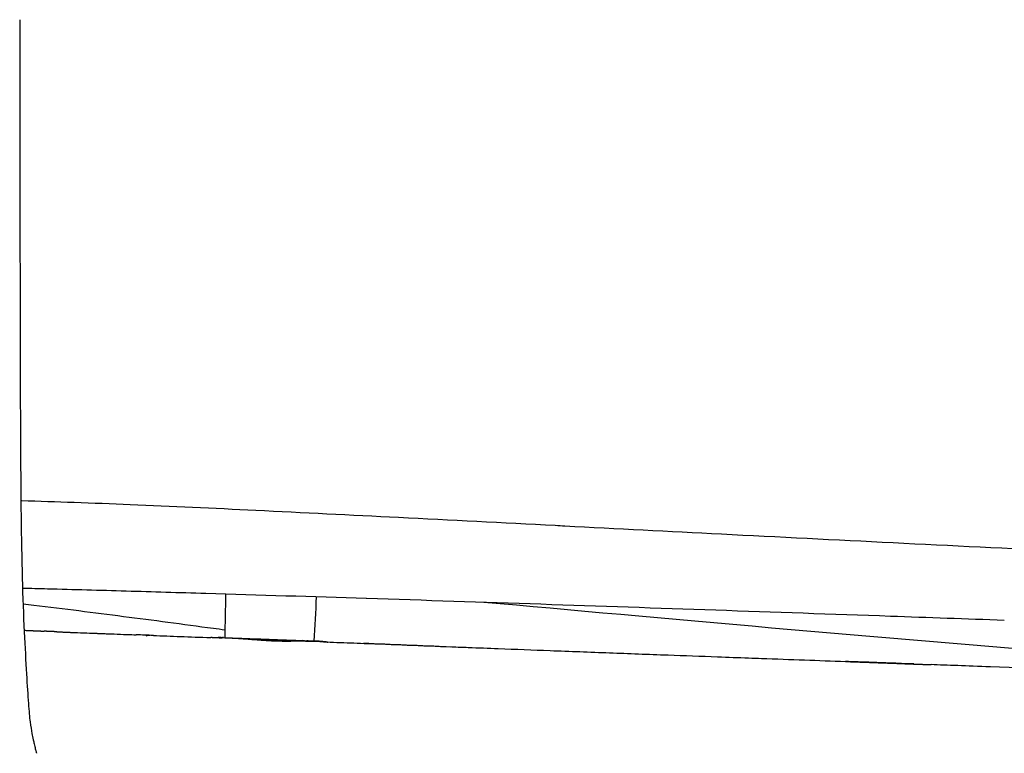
# Model space of a CAD drawing. Header units: millimetres. Extents: x -51070 to 51015663, y -411665 to 5486839.
# Tile 20 of 31: x 51015218 to 51015355, y 5485191 to 5485293. Entities that reach past the tile are written whole.
import ezdxf

# ---------------------------------------------------------------- set-up
doc = ezdxf.new("R2010")
doc.units = ezdxf.units.MM
doc.layers.add('08-01-2026-braccioli-080126', color=7, linetype='Continuous', true_color=0x000000)

msp = doc.modelspace()

# ---------------------------------------------------------------- linework, layer by layer
at = {"layer": '08-01-2026-braccioli-080126', "color": 7}
for points in [[(51015218.22, 5485292.97), (51015218.23, 5485282.79), (51015218.25, 5485271.47), (51015218.26, 5485261.37)], [(51015218.22, 5485292.97), (51015218.23, 5485282.79), (51015218.25, 5485271.47), (51015218.26, 5485261.37)], [(51015218.26, 5485261.37), (51015218.26, 5485259.24), (51015218.27, 5485256.87), (51015218.27, 5485254.26)], [(51015218.26, 5485261.37), (51015218.26, 5485259.24), (51015218.27, 5485256.87), (51015218.27, 5485254.26)], [(51015218.34, 5485233.24), (51015218.37, 5485227.28), (51015218.42, 5485221.03), (51015218.57, 5485215.65)], [(51015218.34, 5485233.24), (51015218.37, 5485227.28), (51015218.42, 5485221.03), (51015218.57, 5485215.65)], [(51015246.66, 5485207.38), (51015246.7, 5485209.39), (51015246.74, 5485211.4), (51015246.78, 5485213.42)], [(51015246.66, 5485207.38), (51015246.7, 5485209.39), (51015246.74, 5485211.4), (51015246.78, 5485213.42)], [(51015259.29, 5485213.03), (51015259.18, 5485210.99), (51015259.07, 5485208.96), (51015258.95, 5485206.92)], [(51015218.84, 5485208.42), (51015219.04, 5485208.41), (51015219.24, 5485208.4), (51015219.42, 5485208.39)], [(51015218.84, 5485208.42), (51015219.04, 5485208.41), (51015219.24, 5485208.4), (51015219.42, 5485208.39)], [(51015219.42, 5485208.39), (51015219.46, 5485208.39), (51015219.5, 5485208.39), (51015219.54, 5485208.39)], [(51015219.42, 5485208.39), (51015219.46, 5485208.39), (51015219.5, 5485208.39), (51015219.54, 5485208.39)], [(51015219.55, 5485208.39), (51015220.26, 5485208.36), (51015220.75, 5485208.33), (51015221.62, 5485208.29)], [(51015223.41, 5485208.21), (51015224.92, 5485208.14), (51015227.31, 5485208.05), (51015229.66, 5485207.97)], [(51015223.41, 5485208.21), (51015224.92, 5485208.14), (51015227.31, 5485208.05), (51015229.66, 5485207.97)], [(51015228.65, 5485208), (51015228.74, 5485208), (51015228.82, 5485208), (51015228.9, 5485208)], [(51015228.65, 5485208), (51015228.74, 5485208), (51015228.82, 5485208), (51015228.9, 5485208)], [(51015228.9, 5485208), (51015228.9, 5485208), (51015228.91, 5485208), (51015228.91, 5485208)], [(51015228.9, 5485208), (51015228.9, 5485208), (51015228.91, 5485208), (51015228.91, 5485208)], [(51015228.91, 5485208), (51015228.97, 5485207.99), (51015229.03, 5485207.99), (51015229.09, 5485207.99)], [(51015228.91, 5485208), (51015228.97, 5485207.99), (51015229.03, 5485207.99), (51015229.09, 5485207.99)], [(51015229.09, 5485207.99), (51015229.19, 5485207.98), (51015229.27, 5485207.98), (51015229.34, 5485207.98)], [(51015229.09, 5485207.99), (51015229.19, 5485207.98), (51015229.27, 5485207.98), (51015229.34, 5485207.98)], [(51015229.66, 5485207.97), (51015230.77, 5485207.92), (51015231.88, 5485207.88), (51015232.99, 5485207.84)], [(51015229.66, 5485207.97), (51015230.77, 5485207.92), (51015231.88, 5485207.88), (51015232.99, 5485207.84)], [(51015233.17, 5485207.83), (51015233.17, 5485207.83), (51015233.17, 5485207.83), (51015233.18, 5485207.83)], [(51015233.17, 5485207.83), (51015233.17, 5485207.83), (51015233.17, 5485207.83), (51015233.18, 5485207.83)], [(51015233.18, 5485207.83), (51015233.56, 5485207.82), (51015233.95, 5485207.8), (51015234.34, 5485207.79)], [(51015233.18, 5485207.83), (51015233.56, 5485207.82), (51015233.95, 5485207.8), (51015234.34, 5485207.79)], [(51015236.73, 5485207.7), (51015235.92, 5485207.73), (51015235.13, 5485207.76), (51015234.34, 5485207.79)], [(51015236.73, 5485207.7), (51015235.92, 5485207.73), (51015235.13, 5485207.76), (51015234.34, 5485207.79)], [(51015235.74, 5485207.67), (51015235.94, 5485207.73), (51015236.11, 5485207.72), (51015236.28, 5485207.72)], [(51015235.74, 5485207.67), (51015235.94, 5485207.73), (51015236.11, 5485207.72), (51015236.28, 5485207.72)], [(51015236.73, 5485207.7), (51015239.15, 5485207.61), (51015241.69, 5485207.51), (51015244.7, 5485207.4)], [(51015236.73, 5485207.7), (51015239.15, 5485207.61), (51015241.69, 5485207.51), (51015244.7, 5485207.4)], [(51015244.71, 5485207.4), (51015244.71, 5485207.4), (51015244.7, 5485207.4), (51015244.7, 5485207.4)], [(51015244.71, 5485207.4), (51015244.71, 5485207.4), (51015244.7, 5485207.4), (51015244.7, 5485207.4)], [(51015245.44, 5485207.43), (51015245.34, 5485207.43), (51015245.42, 5485207.42), (51015245.72, 5485207.41)], [(51015245.44, 5485207.43), (51015245.34, 5485207.43), (51015245.42, 5485207.42), (51015245.72, 5485207.41)], [(51015245.44, 5485207.43), (51015245.55, 5485207.42), (51015245.88, 5485207.41), (51015246.42, 5485207.4)], [(51015245.44, 5485207.43), (51015245.55, 5485207.42), (51015245.88, 5485207.41), (51015246.42, 5485207.4)], [(51015246.28, 5485207.39), (51015246.04, 5485207.4), (51015245.86, 5485207.4), (51015245.72, 5485207.41)], [(51015246.42, 5485207.4), (51015246.98, 5485207.38), (51015247.73, 5485207.35), (51015248.66, 5485207.32)], [(51015246.42, 5485207.4), (51015246.98, 5485207.38), (51015247.73, 5485207.35), (51015248.66, 5485207.32)], [(51015254.7, 5485207.1), (51015255.92, 5485207.05), (51015257.07, 5485207.01), (51015258, 5485206.97)], [(51015257.76, 5485206.93), (51015257.65, 5485206.95), (51015257.53, 5485206.96), (51015257.41, 5485206.98)], [(51015258, 5485206.97), (51015258.8, 5485206.94), (51015259.4, 5485206.92), (51015259.77, 5485206.9)], [(51015259.4, 5485206.9), (51015259.07, 5485206.91), (51015258.65, 5485206.93), (51015258.14, 5485206.94)], [(51015260.18, 5485206.88), (51015260.1, 5485206.88), (51015259.85, 5485206.88), (51015259.4, 5485206.9)], [(51015259.77, 5485206.9), (51015260.13, 5485206.88), (51015260.27, 5485206.88), (51015260.18, 5485206.88)], [(51015260.38, 5485206.85), (51015260.38, 5485206.85), (51015260.38, 5485206.85), (51015260.38, 5485206.85)], [(51015277.85, 5485206.1), (51015273.76, 5485206.28), (51015269.71, 5485206.45), (51015265.85, 5485206.6)], [(51015342.05, 5485203.75), (51015337.11, 5485203.93), (51015334.92, 5485204.01), (51015332.55, 5485204.1)], [(51015352.64, 5485203.35), (51015349.33, 5485203.47), (51015346.64, 5485203.57), (51015344.42, 5485203.66)], [(51015402.33, 5485201.48), (51015389.23, 5485201.98), (51015365.91, 5485202.85), (51015352.64, 5485203.35)], [(51015220.56, 5485191.38), (51015220.56, 5485191.38), (51015220.56, 5485191.38), (51015220.56, 5485191.38)], [(51015220.56, 5485191.38), (51015220.56, 5485191.38), (51015220.56, 5485191.38), (51015220.56, 5485191.38)]]:
    msp.add_open_spline(points, degree=3, dxfattribs=at)
for points, degree, knots in [([(51015218.27, 5485254.26), (51015218.28, 5485250.9), (51015218.28, 5485247.44), (51015218.3, 5485240.33), (51015218.32, 5485236.98), (51015218.34, 5485233.24)], 3, [0, 0, 0, 0, 10.012385, 10.012385, 21.39407, 21.39407, 21.39407, 21.39407]), ([(51015218.27, 5485254.26), (51015218.28, 5485250.9), (51015218.28, 5485247.44), (51015218.3, 5485240.33), (51015218.32, 5485236.98), (51015218.34, 5485233.24)], 3, [0, 0, 0, 0, 10.012385, 10.012385, 21.39407, 21.39407, 21.39407, 21.39407]), ([(51015218.39, 5485226.38), (51015218.43, 5485226.38), (51015218.48, 5485226.38), (51015218.52, 5485226.38), (51015220.9, 5485226.31), (51015223.32, 5485226.23), (51015225.76, 5485226.14), (51015228.32, 5485226.05), (51015230.92, 5485225.95), (51015233.53, 5485225.84), (51015239.23, 5485225.6), (51015245.08, 5485225.33), (51015250.9, 5485225.05), (51015257.41, 5485224.73), (51015264.12, 5485224.4), (51015270.68, 5485224.06), (51015277.94, 5485223.69), (51015285.1, 5485223.32), (51015292.39, 5485222.95), (51015292.84, 5485222.92), (51015293.28, 5485222.9), (51015293.73, 5485222.88), (51015300.95, 5485222.5), (51015308.15, 5485222.13), (51015315.39, 5485221.76), (51015323.3, 5485221.36), (51015331.22, 5485220.96), (51015339.15, 5485220.56), (51015347.18, 5485220.16), (51015355.22, 5485219.76), (51015363.26, 5485219.37), (51015371.29, 5485218.98), (51015379.38, 5485218.6), (51015387.42, 5485218.22), (51015395.32, 5485217.85), (51015403.29, 5485217.49), (51015411.19, 5485217.13), (51015418.81, 5485216.78), (51015426.51, 5485216.43), (51015434.1, 5485216.09), (51015441.28, 5485215.77), (51015448.54, 5485215.44), (51015455.66, 5485215.12), (51015462.27, 5485214.83), (51015468.89, 5485214.53), (51015475.4, 5485214.22), (51015481.42, 5485213.94), (51015487.38, 5485213.64), (51015493.22, 5485213.31), (51015495.99, 5485213.16), (51015498.73, 5485213), (51015501.44, 5485212.82), (51015501.66, 5485212.81), (51015501.91, 5485212.79), (51015502.19, 5485212.78), (51015504.58, 5485212.62), (51015506.94, 5485212.46), (51015509.27, 5485212.29), (51015511.81, 5485212.1), (51015514.31, 5485211.9), (51015516.76, 5485211.69), (51015519.23, 5485211.47), (51015521.65, 5485211.24), (51015524.02, 5485210.99)], 3, [17.193664, 17.193664, 17.193664, 17.193664, 17.337589, 17.337589, 17.337589, 25.136352, 25.136352, 25.136352, 33.312648, 33.312648, 33.312648, 51.197478, 51.197478, 51.197478, 71.270484, 71.270484, 71.270484, 93.179996, 93.179996, 93.179996, 94.530241, 94.530241, 94.530241, 116.31328, 116.31328, 116.31328, 140.152128, 140.152128, 140.152128, 164.314321, 164.314321, 164.314321, 188.495047, 188.495047, 188.495047, 212.308529, 212.308529, 212.308529, 235.318509, 235.318509, 235.318509, 257.081313, 257.081313, 257.081313, 277.249164, 277.249164, 277.249164, 295.867879, 295.867879, 295.867879, 304.700296, 304.700296, 304.700296, 305.509912, 305.509912, 305.509912, 313.320134, 313.320134, 313.320134, 321.8394, 321.8394, 321.8394, 330.397611, 330.397611, 330.397611, 330.397611]), ([(51015218.39, 5485226.38), (51015218.43, 5485226.38), (51015218.48, 5485226.38), (51015218.52, 5485226.38), (51015220.9, 5485226.31), (51015223.32, 5485226.23), (51015225.76, 5485226.14), (51015228.32, 5485226.05), (51015230.92, 5485225.95), (51015233.53, 5485225.84), (51015239.23, 5485225.6), (51015245.08, 5485225.33), (51015250.9, 5485225.05), (51015257.41, 5485224.73), (51015264.12, 5485224.4), (51015270.68, 5485224.06), (51015277.94, 5485223.69), (51015285.1, 5485223.32), (51015292.39, 5485222.95), (51015292.84, 5485222.92), (51015293.28, 5485222.9), (51015293.73, 5485222.88), (51015300.95, 5485222.5), (51015308.15, 5485222.13), (51015315.39, 5485221.76), (51015323.3, 5485221.36), (51015331.22, 5485220.96), (51015339.15, 5485220.56), (51015347.18, 5485220.16), (51015355.22, 5485219.76), (51015363.26, 5485219.37), (51015371.29, 5485218.98), (51015379.38, 5485218.6), (51015387.42, 5485218.22), (51015395.32, 5485217.85), (51015403.29, 5485217.49), (51015411.19, 5485217.13), (51015418.81, 5485216.78), (51015426.51, 5485216.43), (51015434.1, 5485216.09), (51015441.28, 5485215.77), (51015448.54, 5485215.44), (51015455.66, 5485215.12), (51015462.27, 5485214.83), (51015468.89, 5485214.53), (51015475.4, 5485214.22), (51015481.42, 5485213.94), (51015487.38, 5485213.64), (51015493.22, 5485213.31), (51015495.99, 5485213.16), (51015498.73, 5485213), (51015501.44, 5485212.82), (51015501.66, 5485212.81), (51015501.91, 5485212.79), (51015502.19, 5485212.78), (51015504.58, 5485212.62), (51015506.94, 5485212.46), (51015509.27, 5485212.29), (51015511.81, 5485212.1), (51015514.31, 5485211.9), (51015516.76, 5485211.69), (51015519.23, 5485211.47), (51015521.65, 5485211.24), (51015524.02, 5485210.99)], 3, [17.193664, 17.193664, 17.193664, 17.193664, 17.337589, 17.337589, 17.337589, 25.136352, 25.136352, 25.136352, 33.312648, 33.312648, 33.312648, 51.197478, 51.197478, 51.197478, 71.270484, 71.270484, 71.270484, 93.179996, 93.179996, 93.179996, 94.530241, 94.530241, 94.530241, 116.31328, 116.31328, 116.31328, 140.152128, 140.152128, 140.152128, 164.314321, 164.314321, 164.314321, 188.495047, 188.495047, 188.495047, 212.308529, 212.308529, 212.308529, 235.318509, 235.318509, 235.318509, 257.081313, 257.081313, 257.081313, 277.249164, 277.249164, 277.249164, 295.867879, 295.867879, 295.867879, 304.700296, 304.700296, 304.700296, 305.509912, 305.509912, 305.509912, 313.320134, 313.320134, 313.320134, 321.8394, 321.8394, 321.8394, 330.397611, 330.397611, 330.397611, 330.397611]), ([(51015218.57, 5485215.65), (51015218.64, 5485213.01), (51015218.74, 5485210.51), (51015218.95, 5485206.09), (51015219.06, 5485204.11), (51015219.16, 5485202.37)], 3, [0, 0, 0, 0, 9.170187, 9.170187, 17.702699, 17.702699, 17.702699, 17.702699]), ([(51015354.56, 5485209.78), (51015349.26, 5485209.97), (51015344.01, 5485210.16), (51015338.79, 5485210.34), (51015330.73, 5485210.63), (51015322.66, 5485210.91), (51015314.6, 5485211.19), (51015306.53, 5485211.47), (51015298.46, 5485211.74), (51015290.4, 5485212.01), (51015282.34, 5485212.28), (51015274.29, 5485212.55), (51015266.25, 5485212.81), (51015266.23, 5485212.81), (51015266.22, 5485212.81), (51015266.2, 5485212.81), (51015258.78, 5485213.05), (51015251.37, 5485213.28), (51015243.99, 5485213.5), (51015240.3, 5485213.61), (51015236.63, 5485213.72), (51015232.97, 5485213.83), (51015229.31, 5485213.93), (51015225.67, 5485214.03), (51015222.07, 5485214.13), (51015220.91, 5485214.16), (51015219.76, 5485214.19), (51015218.61, 5485214.22)], 3, [0.015983, 0.015983, 0.015983, 0.015983, 15.800319, 15.800319, 15.800319, 40.01236, 40.01236, 40.01236, 64.230179, 64.230179, 64.230179, 88.435392, 88.435392, 88.435392, 88.489989, 88.489989, 88.489989, 110.839143, 110.839143, 110.839143, 122.021987, 122.021987, 122.021987, 133.208777, 133.208777, 133.208777, 136.802953, 136.802953, 136.802953, 136.802953]), ([(51015226.43, 5485211.09), (51015224.36, 5485211.35), (51015222.27, 5485211.61), (51015220.18, 5485211.87), (51015219.68, 5485211.93), (51015219.18, 5485211.99), (51015218.69, 5485212.05)], 3, [0, 0, 0, 0, 6.295955, 6.295955, 6.295955, 7.800575, 7.800575, 7.800575, 7.800575]), ([(51015226.43, 5485211.09), (51015224.36, 5485211.35), (51015222.27, 5485211.61), (51015220.18, 5485211.87), (51015219.68, 5485211.93), (51015219.18, 5485211.99), (51015218.69, 5485212.05)], 3, [0, 0, 0, 0, 6.295955, 6.295955, 6.295955, 7.800575, 7.800575, 7.800575, 7.800575]), ([(51015487.84, 5485199.45), (51015487.29, 5485199.44), (51015485.25, 5485199.42), (51015479.8, 5485199.39), (51015467.87, 5485199.42), (51015436.58, 5485200.11), (51015370.68, 5485204.29), (51015305.99, 5485210.18), (51015282.51, 5485212.28)], 3, [0, 0, 0, 0, 8.039589, 16.079177, 32.158354, 64.316709, 128.633417, 189.423544, 189.423544, 189.423544, 189.423544]), ([(51015246.68, 5485208.44), (51015246.13, 5485208.51), (51015245.58, 5485208.59), (51015245.04, 5485208.66), (51015242.91, 5485208.94), (51015240.82, 5485209.22), (51015238.75, 5485209.5), (51015236.69, 5485209.77), (51015234.64, 5485210.04), (51015232.59, 5485210.3), (51015230.54, 5485210.56), (51015228.5, 5485210.83), (51015226.43, 5485211.09)], 3, [254.327068, 254.327068, 254.327068, 254.327068, 256.014272, 256.014272, 256.014272, 262.355526, 262.355526, 262.355526, 268.57133, 268.57133, 268.57133, 274.783578, 274.783578, 274.783578, 274.783578]), ([(51015246.68, 5485208.44), (51015246.13, 5485208.51), (51015245.58, 5485208.59), (51015245.04, 5485208.66), (51015242.91, 5485208.94), (51015240.82, 5485209.22), (51015238.75, 5485209.5), (51015236.69, 5485209.77), (51015234.64, 5485210.04), (51015232.59, 5485210.3), (51015230.54, 5485210.56), (51015228.5, 5485210.83), (51015226.43, 5485211.09)], 3, [254.327068, 254.327068, 254.327068, 254.327068, 256.014272, 256.014272, 256.014272, 262.355526, 262.355526, 262.355526, 268.57133, 268.57133, 268.57133, 274.783578, 274.783578, 274.783578, 274.783578]), ([(51015219.54, 5485208.39), (51015219.58, 5485208.39), (51015219.61, 5485208.39), (51015219.65, 5485208.38), (51015219.69, 5485208.38), (51015219.73, 5485208.38), (51015219.77, 5485208.38), (51015219.81, 5485208.38), (51015219.85, 5485208.38), (51015219.89, 5485208.37), (51015219.93, 5485208.37), (51015219.97, 5485208.37), (51015220.01, 5485208.37), (51015220.02, 5485208.37), (51015220.03, 5485208.37), (51015220.06, 5485208.37), (51015220.09, 5485208.36), (51015220.13, 5485208.36), (51015220.18, 5485208.36), (51015220.22, 5485208.36), (51015220.26, 5485208.36), (51015220.28, 5485208.36), (51015220.3, 5485208.36), (51015220.32, 5485208.35), (51015220.35, 5485208.35), (51015220.39, 5485208.35), (51015220.43, 5485208.35), (51015220.47, 5485208.35), (51015220.5, 5485208.35), (51015220.51, 5485208.35), (51015220.53, 5485208.34), (51015220.57, 5485208.34), (51015220.62, 5485208.34), (51015220.65, 5485208.34), (51015220.68, 5485208.34), (51015220.7, 5485208.34), (51015220.72, 5485208.34), (51015220.77, 5485208.33), (51015220.82, 5485208.33), (51015220.83, 5485208.33), (51015220.84, 5485208.33), (51015220.88, 5485208.33), (51015220.93, 5485208.32), (51015220.96, 5485208.32), (51015220.98, 5485208.32), (51015221.01, 5485208.32), (51015221.04, 5485208.32), (51015221.08, 5485208.32), (51015221.12, 5485208.32), (51015221.14, 5485208.31), (51015221.16, 5485208.31), (51015221.21, 5485208.31), (51015221.25, 5485208.31), (51015221.26, 5485208.31), (51015221.27, 5485208.31), (51015221.32, 5485208.31), (51015221.38, 5485208.3), (51015221.38, 5485208.3), (51015221.39, 5485208.3), (51015221.43, 5485208.3), (51015221.47, 5485208.3), (51015221.49, 5485208.3), (51015221.51, 5485208.3), (51015221.53, 5485208.29), (51015221.55, 5485208.29), (51015221.58, 5485208.29), (51015221.61, 5485208.29)], 2, [0, 0, 0, 1, 1, 2, 2, 3, 3, 4, 4, 5, 5, 6, 6, 7, 7, 8, 8, 9, 9, 10, 10, 11, 11, 12, 12, 13, 13, 14, 14, 15, 15, 16, 16, 17, 17, 18, 18, 19, 19, 20, 20, 21, 21, 22, 22, 23, 23, 24, 24, 25, 25, 26, 26, 27, 27, 28, 28, 29, 29, 30, 30, 31, 31, 32, 32, 32.943335, 32.943335, 32.943335]), ([(51015219.54, 5485208.39), (51015219.58, 5485208.39), (51015219.61, 5485208.39), (51015219.65, 5485208.38), (51015219.69, 5485208.38), (51015219.73, 5485208.38), (51015219.77, 5485208.38), (51015219.81, 5485208.38), (51015219.85, 5485208.38), (51015219.89, 5485208.37), (51015219.93, 5485208.37), (51015219.97, 5485208.37), (51015220.01, 5485208.37), (51015220.02, 5485208.37), (51015220.03, 5485208.37), (51015220.06, 5485208.37), (51015220.09, 5485208.36), (51015220.13, 5485208.36), (51015220.18, 5485208.36), (51015220.22, 5485208.36), (51015220.26, 5485208.36), (51015220.28, 5485208.36), (51015220.3, 5485208.36), (51015220.32, 5485208.35), (51015220.35, 5485208.35), (51015220.39, 5485208.35), (51015220.43, 5485208.35), (51015220.47, 5485208.35), (51015220.5, 5485208.35), (51015220.51, 5485208.35), (51015220.53, 5485208.34), (51015220.57, 5485208.34), (51015220.62, 5485208.34), (51015220.65, 5485208.34), (51015220.68, 5485208.34), (51015220.7, 5485208.34), (51015220.72, 5485208.34), (51015220.77, 5485208.33), (51015220.82, 5485208.33), (51015220.83, 5485208.33), (51015220.84, 5485208.33), (51015220.88, 5485208.33), (51015220.93, 5485208.32), (51015220.96, 5485208.32), (51015220.98, 5485208.32), (51015221.01, 5485208.32), (51015221.04, 5485208.32), (51015221.08, 5485208.32), (51015221.12, 5485208.32), (51015221.14, 5485208.31), (51015221.16, 5485208.31), (51015221.21, 5485208.31), (51015221.25, 5485208.31), (51015221.26, 5485208.31), (51015221.27, 5485208.31), (51015221.32, 5485208.31), (51015221.38, 5485208.3), (51015221.38, 5485208.3), (51015221.39, 5485208.3), (51015221.43, 5485208.3), (51015221.47, 5485208.3), (51015221.49, 5485208.3), (51015221.51, 5485208.3), (51015221.53, 5485208.29), (51015221.55, 5485208.29), (51015221.58, 5485208.29), (51015221.61, 5485208.29)], 2, [0, 0, 0, 1, 1, 2, 2, 3, 3, 4, 4, 5, 5, 6, 6, 7, 7, 8, 8, 9, 9, 10, 10, 11, 11, 12, 12, 13, 13, 14, 14, 15, 15, 16, 16, 17, 17, 18, 18, 19, 19, 20, 20, 21, 21, 22, 22, 23, 23, 24, 24, 25, 25, 26, 26, 27, 27, 28, 28, 29, 29, 30, 30, 31, 31, 32, 32, 32.943335, 32.943335, 32.943335]), ([(51015221.7, 5485208.29), (51015221.68, 5485208.29), (51015221.66, 5485208.29), (51015221.64, 5485208.29), (51015221.63, 5485208.29), (51015221.62, 5485208.29), (51015221.61, 5485208.29)], 3, [33.0873638, 33.0873638, 33.0873638, 33.0873638, 34, 34, 34, 34.0298321, 34.0298321, 34.0298321, 34.0298321]), ([(51015221.7, 5485208.29), (51015221.68, 5485208.29), (51015221.66, 5485208.29), (51015221.64, 5485208.29), (51015221.63, 5485208.29), (51015221.62, 5485208.29), (51015221.61, 5485208.29)], 3, [33.0873638, 33.0873638, 33.0873638, 33.0873638, 34, 34, 34, 34.0298321, 34.0298321, 34.0298321, 34.0298321]), ([(51015223.37, 5485208.21), (51015223.34, 5485208.21), (51015223.31, 5485208.21), (51015223.28, 5485208.21), (51015223.25, 5485208.21), (51015223.22, 5485208.22), (51015223.19, 5485208.22), (51015223.16, 5485208.22), (51015223.13, 5485208.22), (51015223.1, 5485208.22), (51015223.07, 5485208.22), (51015223.05, 5485208.22), (51015223.02, 5485208.22), (51015222.99, 5485208.23), (51015222.96, 5485208.23), (51015222.93, 5485208.23), (51015222.93, 5485208.23), (51015222.92, 5485208.23), (51015222.91, 5485208.23), (51015222.89, 5485208.23), (51015222.87, 5485208.23), (51015222.85, 5485208.23), (51015222.83, 5485208.23), (51015222.8, 5485208.23), (51015222.77, 5485208.24), (51015222.75, 5485208.24), (51015222.72, 5485208.24), (51015222.69, 5485208.24), (51015222.67, 5485208.24), (51015222.64, 5485208.24), (51015222.62, 5485208.24), (51015222.6, 5485208.24), (51015222.59, 5485208.24), (51015222.57, 5485208.24), (51015222.56, 5485208.24), (51015222.55, 5485208.25), (51015222.54, 5485208.25), (51015222.52, 5485208.25), (51015222.5, 5485208.25), (51015222.47, 5485208.25), (51015222.45, 5485208.25), (51015222.43, 5485208.25), (51015222.4, 5485208.25), (51015222.38, 5485208.25), (51015222.36, 5485208.25), (51015222.34, 5485208.26), (51015222.33, 5485208.26), (51015222.33, 5485208.26), (51015222.33, 5485208.26), (51015222.31, 5485208.26), (51015222.29, 5485208.26), (51015222.26, 5485208.26), (51015222.24, 5485208.26), (51015222.22, 5485208.26), (51015222.2, 5485208.26), (51015222.18, 5485208.26), (51015222.17, 5485208.26), (51015222.16, 5485208.26), (51015222.15, 5485208.26), (51015222.14, 5485208.26), (51015222.13, 5485208.27), (51015222.11, 5485208.27), (51015222.09, 5485208.27), (51015222.07, 5485208.27), (51015222.05, 5485208.27), (51015222.03, 5485208.27), (51015222.02, 5485208.27), (51015222.01, 5485208.27), (51015222.01, 5485208.27), (51015222, 5485208.27), (51015221.98, 5485208.27), (51015221.96, 5485208.27), (51015221.94, 5485208.27), (51015221.93, 5485208.27), (51015221.92, 5485208.28), (51015221.9, 5485208.28), (51015221.9, 5485208.28), (51015221.89, 5485208.28), (51015221.88, 5485208.28), (51015221.86, 5485208.28), (51015221.84, 5485208.28), (51015221.82, 5485208.28), (51015221.82, 5485208.28), (51015221.82, 5485208.28), (51015221.81, 5485208.28), (51015221.8, 5485208.28), (51015221.78, 5485208.28), (51015221.76, 5485208.28), (51015221.76, 5485208.28), (51015221.75, 5485208.28), (51015221.75, 5485208.28), (51015221.73, 5485208.28), (51015221.72, 5485208.29), (51015221.7, 5485208.29), (51015221.7, 5485208.29), (51015221.7, 5485208.29), (51015221.7, 5485208.29)], 3, [0, 0, 0, 0, 1, 1, 1, 2, 2, 2, 3, 3, 3, 4, 4, 4, 5, 5, 5, 6, 6, 6, 7, 7, 7, 8, 8, 8, 9, 9, 9, 10, 10, 10, 11, 11, 11, 12, 12, 12, 13, 13, 13, 14, 14, 14, 15, 15, 15, 16, 16, 16, 17, 17, 17, 18, 18, 18, 19, 19, 19, 20, 20, 20, 21, 21, 21, 22, 22, 22, 23, 23, 23, 24, 24, 24, 25, 25, 25, 26, 26, 26, 27, 27, 27, 28, 28, 28, 29, 29, 29, 30, 30, 30, 31, 31, 31, 32, 32, 32, 32]), ([(51015223.37, 5485208.21), (51015223.34, 5485208.21), (51015223.31, 5485208.21), (51015223.28, 5485208.21), (51015223.25, 5485208.21), (51015223.22, 5485208.22), (51015223.19, 5485208.22), (51015223.16, 5485208.22), (51015223.13, 5485208.22), (51015223.1, 5485208.22), (51015223.07, 5485208.22), (51015223.05, 5485208.22), (51015223.02, 5485208.22), (51015222.99, 5485208.23), (51015222.96, 5485208.23), (51015222.93, 5485208.23), (51015222.93, 5485208.23), (51015222.92, 5485208.23), (51015222.91, 5485208.23), (51015222.89, 5485208.23), (51015222.87, 5485208.23), (51015222.85, 5485208.23), (51015222.83, 5485208.23), (51015222.8, 5485208.23), (51015222.77, 5485208.24), (51015222.75, 5485208.24), (51015222.72, 5485208.24), (51015222.69, 5485208.24), (51015222.67, 5485208.24), (51015222.64, 5485208.24), (51015222.62, 5485208.24), (51015222.6, 5485208.24), (51015222.59, 5485208.24), (51015222.57, 5485208.24), (51015222.56, 5485208.24), (51015222.55, 5485208.25), (51015222.54, 5485208.25), (51015222.52, 5485208.25), (51015222.5, 5485208.25), (51015222.47, 5485208.25), (51015222.45, 5485208.25), (51015222.43, 5485208.25), (51015222.4, 5485208.25), (51015222.38, 5485208.25), (51015222.36, 5485208.25), (51015222.34, 5485208.26), (51015222.33, 5485208.26), (51015222.33, 5485208.26), (51015222.33, 5485208.26), (51015222.31, 5485208.26), (51015222.29, 5485208.26), (51015222.26, 5485208.26), (51015222.24, 5485208.26), (51015222.22, 5485208.26), (51015222.2, 5485208.26), (51015222.18, 5485208.26), (51015222.17, 5485208.26), (51015222.16, 5485208.26), (51015222.15, 5485208.26), (51015222.14, 5485208.26), (51015222.13, 5485208.27), (51015222.11, 5485208.27), (51015222.09, 5485208.27), (51015222.07, 5485208.27), (51015222.05, 5485208.27), (51015222.03, 5485208.27), (51015222.02, 5485208.27), (51015222.01, 5485208.27), (51015222.01, 5485208.27), (51015222, 5485208.27), (51015221.98, 5485208.27), (51015221.96, 5485208.27), (51015221.94, 5485208.27), (51015221.93, 5485208.27), (51015221.92, 5485208.28), (51015221.9, 5485208.28), (51015221.9, 5485208.28), (51015221.89, 5485208.28), (51015221.88, 5485208.28), (51015221.86, 5485208.28), (51015221.84, 5485208.28), (51015221.82, 5485208.28), (51015221.82, 5485208.28), (51015221.82, 5485208.28), (51015221.81, 5485208.28), (51015221.8, 5485208.28), (51015221.78, 5485208.28), (51015221.76, 5485208.28), (51015221.76, 5485208.28), (51015221.75, 5485208.28), (51015221.75, 5485208.28), (51015221.73, 5485208.28), (51015221.72, 5485208.29), (51015221.7, 5485208.29), (51015221.7, 5485208.29), (51015221.7, 5485208.29), (51015221.7, 5485208.29)], 3, [0, 0, 0, 0, 1, 1, 1, 2, 2, 2, 3, 3, 3, 4, 4, 4, 5, 5, 5, 6, 6, 6, 7, 7, 7, 8, 8, 8, 9, 9, 9, 10, 10, 10, 11, 11, 11, 12, 12, 12, 13, 13, 13, 14, 14, 14, 15, 15, 15, 16, 16, 16, 17, 17, 17, 18, 18, 18, 19, 19, 19, 20, 20, 20, 21, 21, 21, 22, 22, 22, 23, 23, 23, 24, 24, 24, 25, 25, 25, 26, 26, 26, 27, 27, 27, 28, 28, 28, 29, 29, 29, 30, 30, 30, 31, 31, 31, 32, 32, 32, 32]), ([(51015223.37, 5485208.21), (51015223.44, 5485208.21), (51015223.5, 5485208.2), (51015223.56, 5485208.2), (51015223.63, 5485208.2), (51015223.7, 5485208.2), (51015223.77, 5485208.19), (51015223.84, 5485208.19), (51015223.91, 5485208.19), (51015223.98, 5485208.18), (51015224.05, 5485208.18), (51015224.12, 5485208.18), (51015224.19, 5485208.17), (51015224.27, 5485208.17), (51015224.34, 5485208.17), (51015224.42, 5485208.17), (51015224.5, 5485208.16), (51015224.58, 5485208.16), (51015224.65, 5485208.16), (51015224.73, 5485208.15), (51015224.81, 5485208.15), (51015224.89, 5485208.15), (51015224.98, 5485208.14), (51015225.06, 5485208.14), (51015225.14, 5485208.14), (51015225.21, 5485208.13), (51015225.27, 5485208.13), (51015225.34, 5485208.13), (51015225.36, 5485208.13), (51015225.38, 5485208.13), (51015225.4, 5485208.13), (51015225.48, 5485208.12), (51015225.57, 5485208.12), (51015225.65, 5485208.12), (51015225.74, 5485208.11), (51015225.83, 5485208.11), (51015225.92, 5485208.11), (51015226.01, 5485208.1), (51015226.1, 5485208.1), (51015226.19, 5485208.1), (51015227.38, 5485208.05), (51015228.47, 5485208.01), (51015229.66, 5485207.97)], 3, [0, 0, 0, 0, 1, 1, 1, 2, 2, 2, 3, 3, 3, 4, 4, 4, 5, 5, 5, 6, 6, 6, 7, 7, 7, 8, 8, 8, 9, 9, 9, 10, 10, 10, 11, 11, 11, 12, 12, 12, 13, 13, 13, 16.580321, 16.580321, 16.580321, 16.580321]), ([(51015223.37, 5485208.21), (51015223.44, 5485208.21), (51015223.5, 5485208.2), (51015223.56, 5485208.2), (51015223.63, 5485208.2), (51015223.7, 5485208.2), (51015223.77, 5485208.19), (51015223.84, 5485208.19), (51015223.91, 5485208.19), (51015223.98, 5485208.18), (51015224.05, 5485208.18), (51015224.12, 5485208.18), (51015224.19, 5485208.17), (51015224.27, 5485208.17), (51015224.34, 5485208.17), (51015224.42, 5485208.17), (51015224.5, 5485208.16), (51015224.58, 5485208.16), (51015224.65, 5485208.16), (51015224.73, 5485208.15), (51015224.81, 5485208.15), (51015224.89, 5485208.15), (51015224.98, 5485208.14), (51015225.06, 5485208.14), (51015225.14, 5485208.14), (51015225.21, 5485208.13), (51015225.27, 5485208.13), (51015225.34, 5485208.13), (51015225.36, 5485208.13), (51015225.38, 5485208.13), (51015225.4, 5485208.13), (51015225.48, 5485208.12), (51015225.57, 5485208.12), (51015225.65, 5485208.12), (51015225.74, 5485208.11), (51015225.83, 5485208.11), (51015225.92, 5485208.11), (51015226.01, 5485208.1), (51015226.1, 5485208.1), (51015226.19, 5485208.1), (51015227.38, 5485208.05), (51015228.47, 5485208.01), (51015229.66, 5485207.97)], 3, [0, 0, 0, 0, 1, 1, 1, 2, 2, 2, 3, 3, 3, 4, 4, 4, 5, 5, 5, 6, 6, 6, 7, 7, 7, 8, 8, 8, 9, 9, 9, 10, 10, 10, 11, 11, 11, 12, 12, 12, 13, 13, 13, 16.580321, 16.580321, 16.580321, 16.580321]), ([(51015229.09, 5485207.99), (51015229.14, 5485207.99), (51015229.18, 5485207.98), (51015229.44, 5485207.97), (51015229.66, 5485207.97), (51015229.96, 5485207.96), (51015230.06, 5485207.95), (51015230.39, 5485207.94), (51015230.6, 5485207.93), (51015231.42, 5485207.9), (51015232.03, 5485207.88), (51015232.65, 5485207.85), (51015232.75, 5485207.85), (51015232.85, 5485207.85), (51015232.95, 5485207.84), (51015233.02, 5485207.84), (51015233.1, 5485207.84), (51015233.17, 5485207.83)], 3, [0.233911, 0.233911, 0.233911, 0.233911, 0.403167, 0.403167, 1.179528, 1.179528, 1.508725, 1.508725, 2.07947, 2.07947, 3.761344, 3.761344, 3.761344, 4.761344, 4.761344, 4.761344, 5.495303, 5.495303, 5.495303, 5.495303]), ([(51015229.09, 5485207.99), (51015229.14, 5485207.99), (51015229.18, 5485207.98), (51015229.44, 5485207.97), (51015229.66, 5485207.97), (51015229.96, 5485207.96), (51015230.06, 5485207.95), (51015230.39, 5485207.94), (51015230.6, 5485207.93), (51015231.42, 5485207.9), (51015232.03, 5485207.88), (51015232.65, 5485207.85), (51015232.75, 5485207.85), (51015232.85, 5485207.85), (51015232.95, 5485207.84), (51015233.02, 5485207.84), (51015233.1, 5485207.84), (51015233.17, 5485207.83)], 3, [0.233911, 0.233911, 0.233911, 0.233911, 0.403167, 0.403167, 1.179528, 1.179528, 1.508725, 1.508725, 2.07947, 2.07947, 3.761344, 3.761344, 3.761344, 4.761344, 4.761344, 4.761344, 5.495303, 5.495303, 5.495303, 5.495303]), ([(51015248.52, 5485207.29), (51015248.66, 5485207.28), (51015248.94, 5485207.26), (51015249.39, 5485207.23), (51015249.87, 5485207.2), (51015250.39, 5485207.16), (51015250.94, 5485207.12), (51015251.42, 5485207.08), (51015251.81, 5485207.05), (51015252.09, 5485207.03), (51015252.37, 5485207.02), (51015252.66, 5485207), (51015252.94, 5485206.98), (51015253.22, 5485206.97), (51015253.49, 5485206.96), (51015253.77, 5485206.95), (51015254.04, 5485206.94), (51015254.3, 5485206.94), (51015254.56, 5485206.93), (51015254.73, 5485206.93), (51015254.82, 5485206.93)], 3, [-6.642616, -6.642616, -6.642616, -6.642616, -6.136659, -5.613967, -5.07395, -4.515366, -3.93493, -3.327586, -3.041019, -2.755341, -2.470715, -2.187332, -1.905397, -1.625123, -1.346791, -1.070854, -0.797778, -0.528009, -0.261959, 0, 0, 0, 0]), ([(51015248.66, 5485207.32), (51015249.55, 5485207.29), (51015250.56, 5485207.25), (51015251.59, 5485207.21), (51015252.63, 5485207.17), (51015253.69, 5485207.13), (51015254.7, 5485207.1)], 3, [0, 0, 0, 0, 3.159221, 3.159221, 3.159221, 6.302212, 6.302212, 6.302212, 6.302212]), ([(51015254.82, 5485206.93), (51015255.46, 5485206.93), (51015256.05, 5485206.93), (51015257.17, 5485206.94), (51015257.7, 5485206.93), (51015258.17, 5485206.93)], 3, [-3.993191, -3.993191, -3.993191, -3.993191, -1.996596, -1.996596, 0, 0, 0, 0]), ([(51015258.17, 5485206.93), (51015258.25, 5485206.93), (51015258.39, 5485206.92), (51015258.6, 5485206.92), (51015258.8, 5485206.92), (51015258.98, 5485206.91), (51015259.15, 5485206.91), (51015259.31, 5485206.9), (51015259.46, 5485206.9), (51015259.6, 5485206.89), (51015259.72, 5485206.89), (51015259.84, 5485206.88), (51015259.91, 5485206.88), (51015259.94, 5485206.88)], 3, [-3.369834, -3.369834, -3.369834, -3.369834, -3.047671, -2.727256, -2.409162, -2.09392, -1.782016, -1.473874, -1.169841, -0.870208, -0.575224, -0.285099, 0, 0, 0, 0]), ([(51015259.94, 5485206.88), (51015259.97, 5485206.88), (51015260.06, 5485206.87), (51015260.18, 5485206.87), (51015260.26, 5485206.86), (51015260.33, 5485206.86), (51015260.37, 5485206.86), (51015260.38, 5485206.86), (51015260.38, 5485206.85), (51015260.38, 5485206.85)], 3, [0, 0, 0, 0, 0.332433, 0.82056, 1.280817, 1.63863, 2.020882, 2.456535, 2.533312, 2.533312, 2.533312, 2.533312]), ([(51015260.31, 5485206.81), (51015260.92, 5485206.79), (51015261.53, 5485206.77), (51015263.4, 5485206.7), (51015264.65, 5485206.65), (51015265.9, 5485206.6)], 3, [1.823609, 1.823609, 1.823609, 1.823609, 3.647216, 3.647216, 7.424388, 7.424388, 7.424388, 7.424388]), ([(51015260.38, 5485206.85), (51015260.38, 5485206.85), (51015260.38, 5485206.85), (51015260.37, 5485206.85), (51015260.36, 5485206.85), (51015260.36, 5485206.85)], 3, [2.66291, 2.66291, 2.66291, 2.66291, 2.8382324, 3.1116964, 3.2766959, 3.2766959, 3.2766959, 3.2766959]), ([(51015260.38, 5485206.85), (51015260.48, 5485206.83), (51015260.6, 5485206.81), (51015260.72, 5485206.8), (51015260.75, 5485206.8), (51015260.79, 5485206.79), (51015260.8, 5485206.79), (51015260.82, 5485206.79), (51015260.82, 5485206.79), (51015260.82, 5485206.79)], 3, [0.0046126, 0.0046126, 0.0046126, 0.0046126, 0.3407875, 0.3407875, 0.5044403, 0.5044403, 0.6704836, 0.6704836, 0.8967779, 0.8967779, 0.8967779, 0.8967779]), ([(51015260.82, 5485206.79), (51015260.82, 5485206.79), (51015260.8, 5485206.79), (51015260.71, 5485206.8), (51015260.59, 5485206.8), (51015260.43, 5485206.81)], 3, [0.896778, 0.896778, 0.896778, 0.896778, 1.454208, 1.454208, 2.978963, 2.978963, 2.978963, 2.978963]), ([(51015265.9, 5485206.6), (51015267.9, 5485206.53), (51015269.89, 5485206.45), (51015271.87, 5485206.37), (51015273.93, 5485206.29), (51015275.99, 5485206.21), (51015278.05, 5485206.13)], 3, [0, 0, 0, 0, 5.966234, 5.966234, 5.966234, 12.152182, 12.152182, 12.152182, 12.152182]), ([(51015278.05, 5485206.13), (51015278.83, 5485206.1), (51015279.6, 5485206.07), (51015280.34, 5485206.05), (51015281.75, 5485205.99), (51015283.13, 5485205.94), (51015284.47, 5485205.89), (51015286.9, 5485205.8), (51015289.3, 5485205.7), (51015291.66, 5485205.61)], 3, [0, 0, 0, 0, 2.291659, 2.291659, 2.291659, 6.431439, 6.431439, 6.431439, 13.629349, 13.629349, 13.629349, 13.629349]), ([(51015291.66, 5485205.61), (51015294.42, 5485205.51), (51015297.16, 5485205.41), (51015299.89, 5485205.3), (51015302.56, 5485205.2), (51015305.27, 5485205.1), (51015308, 5485205)], 3, [0, 0, 0, 0, 8.245904, 8.245904, 8.245904, 16.377017, 16.377017, 16.377017, 16.377017]), ([(51015308, 5485205), (51015310.25, 5485204.92), (51015312.54, 5485204.83), (51015314.86, 5485204.75), (51015316.31, 5485204.69), (51015317.73, 5485204.64), (51015319.14, 5485204.59), (51015319.77, 5485204.57), (51015320.37, 5485204.54), (51015320.95, 5485204.52)], 3, [0, 0, 0, 0, 6.890325, 6.890325, 6.890325, 11.189354, 11.189354, 11.189354, 13.003322, 13.003322, 13.003322, 13.003322]), ([(51015320.95, 5485204.52), (51015322.93, 5485204.45), (51015324.92, 5485204.38), (51015326.91, 5485204.31), (51015328.8, 5485204.24), (51015330.69, 5485204.17), (51015332.58, 5485204.1)], 3, [0, 0, 0, 0, 5.994201, 5.994201, 5.994201, 11.716657, 11.716657, 11.716657, 11.716657]), ([(51015332.58, 5485204.1), (51015333.03, 5485204.08), (51015333.48, 5485204.06), (51015333.94, 5485204.05), (51015334.4, 5485204.03), (51015334.89, 5485204.01), (51015335.38, 5485203.99), (51015335.47, 5485203.99), (51015335.57, 5485203.99), (51015336.01, 5485203.97), (51015336.44, 5485203.96), (51015337.04, 5485203.93), (51015337.64, 5485203.91), (51015338.32, 5485203.89), (51015339, 5485203.86), (51015339.6, 5485203.84), (51015340.2, 5485203.82), (51015340.38, 5485203.81), (51015340.56, 5485203.8), (51015341.45, 5485203.77), (51015342.35, 5485203.73), (51015343.38, 5485203.7), (51015344.42, 5485203.66)], 2, [0, 0, 0, 1, 1, 2, 2, 3, 3, 4, 4, 5, 5, 6, 6, 7, 7, 8, 8, 9, 9, 10, 10, 11, 11, 11]), ([(51015219.16, 5485202.37), (51015219.25, 5485200.78), (51015219.34, 5485199.42), (51015219.5, 5485197.22), (51015219.58, 5485196.39), (51015219.66, 5485195.73)], 3, [0, 0, 0, 0, 7.712816, 7.712816, 14.986011, 14.986011, 14.986011, 14.986011]), ([(51015219.66, 5485195.73), (51015219.74, 5485195.08), (51015219.83, 5485194.58), (51015219.92, 5485194.12), (51015219.97, 5485193.83), (51015220.03, 5485193.55), (51015220.1, 5485193.26), (51015220.14, 5485193.07), (51015220.18, 5485192.88), (51015220.23, 5485192.68)], 3, [0, 0, 0, 0, 7.227733, 7.227733, 7.227733, 11.864898, 11.864898, 11.864898, 15.115692, 15.115692, 15.115692, 15.115692]), ([(51015220.23, 5485192.68), (51015220.29, 5485192.42), (51015220.34, 5485192.2), (51015220.38, 5485192.02), (51015220.41, 5485191.92), (51015220.43, 5485191.84), (51015220.45, 5485191.77), (51015220.46, 5485191.72), (51015220.47, 5485191.68), (51015220.48, 5485191.63), (51015220.49, 5485191.59), (51015220.51, 5485191.55), (51015220.52, 5485191.51), (51015220.53, 5485191.48), (51015220.54, 5485191.44), (51015220.55, 5485191.41), (51015220.55, 5485191.41), (51015220.55, 5485191.41), (51015220.55, 5485191.4), (51015220.55, 5485191.4), (51015220.56, 5485191.39), (51015220.56, 5485191.39), (51015220.56, 5485191.39), (51015220.56, 5485191.39), (51015220.56, 5485191.38), (51015220.56, 5485191.38), (51015220.56, 5485191.38)], 3, [0, 0, 0, 0, 4.303362, 4.303362, 4.303362, 6.667633, 6.667633, 6.667633, 8.465188, 8.465188, 8.465188, 10.368075, 10.368075, 10.368075, 12.104653, 12.104653, 12.104653, 12.226575, 12.226575, 12.366098, 12.366098, 12.504129, 12.504129, 12.57252, 12.57252, 12.606721, 12.606721, 12.606721, 12.606721])]:
    msp.add_open_spline(points, degree=degree, knots=knots, dxfattribs=at)
for points, weights in [([(51015245.83, 5485207.36), (51015245.26, 5485207.38), (51015244.71, 5485207.4)], [0.993226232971, 0.995991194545, 0.999916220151]), ([(51015245.83, 5485207.36), (51015245.26, 5485207.38), (51015244.71, 5485207.4)], [0.993226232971, 0.995991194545, 0.999916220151]), ([(51015245.83, 5485207.36), (51015246.05, 5485207.35), (51015246.27, 5485207.39)], [1, 0.996263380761, 1]), ([(51015245.83, 5485207.36), (51015246.05, 5485207.35), (51015246.27, 5485207.39)], [1, 0.996263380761, 1]), ([(51015246.42, 5485207.4), (51015246.35, 5485207.4), (51015246.27, 5485207.39)], [1, 0.996425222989, 1]), ([(51015246.42, 5485207.4), (51015246.35, 5485207.4), (51015246.27, 5485207.39)], [1, 0.996425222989, 1]), ([(51015258.17, 5485206.93), (51015258.09, 5485206.97), (51015258, 5485206.97)], [1, 0.990962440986, 1]), ([(51015260.36, 5485206.85), (51015260.61, 5485206.8), (51015260.87, 5485206.79)], [1, 0.99618510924, 1])]:
    msp.add_rational_spline(points, weights, degree=2, dxfattribs=at)
msp.add_rational_spline([(51015246.66, 5485207.38), (51015246.66, 5485207.38), (51015252.81, 5485207.15), (51015258.95, 5485206.92), (51015258.95, 5485206.92)], [1, 0.707106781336, 1, 0.707106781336, 1], degree=2, knots=[9.660401, 9.660401, 9.660401, 19.320799, 19.320799, 28.981196, 28.981196, 28.981196], dxfattribs=at)

doc.saveas('drawing.dxf')
